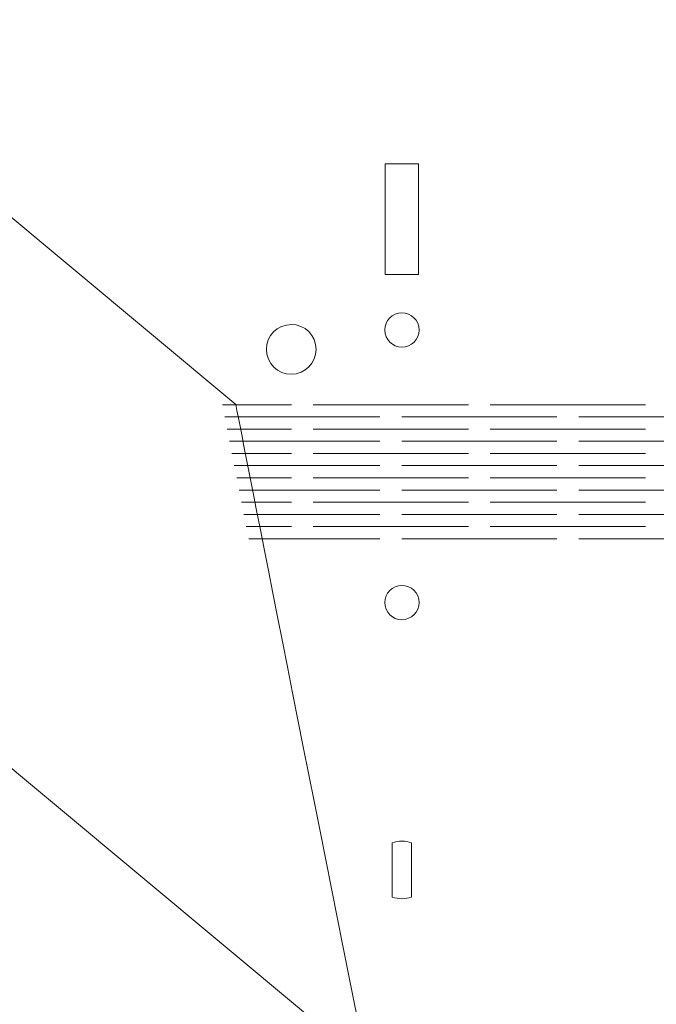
# Model space of a CAD drawing. Header units: inches. Extents: x -5.8 to 5.8, y -5.8 to 5.8.
# Tile 33 of 42: x 1.3 to 3.6, y -1.2 to 2.3. Entities that reach past the tile are written whole.
import ezdxf

# ---------------------------------------------------------------- set-up
doc = ezdxf.new("R2010")
doc.units = ezdxf.units.IN
doc.header["$MEASUREMENT"] = 0
doc.layers.add('VIEW_HATCHES', color=7, linetype='Continuous')

msp = doc.modelspace()

# ---------------------------------------------------------------- linework, layer by layer
at = {"layer": 'VIEW_HATCHES', "color": 4, "lineweight": 5}
for points in [[(2.1138, 0.9065), (2.1138, 0.9065), (0.9333, 1.8903), (0.9333, 1.8903), (0.9333, 1.8903), (0.8749, 1.9389), (0.841, 2.0109), (0.841, 2.0869), (0.841, 2.0869), (0.8409, 2.1629), (0.875, 2.2353), (0.9333, 2.284), (0.9333, 2.284), (0.9333, 2.284), (2.1138, 3.2677), (2.1138, 3.2677), (2.1138, 3.2677), (2.1138, 3.2677), (2.1138, 3.2677), (2.1138, 3.2677), (2.1138, 3.2677), (2.12, 3.2983), (2.4253, 4.8512), (2.5938, 5.6868), (2.5938, 5.6868), (2.6012, 5.7236), (2.6335, 5.75), (2.671, 5.75), (2.671, 5.75), (2.671, 5.75), (3.92, 5.75), (3.92, 5.75), (3.92, 5.75), (3.9575, 5.75), (3.9898, 5.7235), (3.9972, 5.6868), (3.9972, 5.6868), (4.2007, 4.6773), (4.471, 3.2983), (4.4772, 3.2677), (4.4772, 3.2677), (4.4772, 3.2677), (4.4772, 3.2677), (4.4772, 3.2677), (4.4772, 3.2677), (4.4772, 3.2677), (5.6577, 2.284), (5.6577, 2.284), (5.6577, 2.284), (5.7161, 2.2354), (5.7499, 2.1633), (5.75, 2.0874), (5.75, 2.0874), (5.7501, 2.0114), (5.716, 1.939), (5.6577, 1.8903), (5.6577, 1.8903), (5.6577, 1.8903), (4.4772, 0.9065), (4.4772, 0.9065), (4.4772, 0.9065), (4.4772, 0.9065), (4.4772, 0.9065), (4.4772, 0.9065), (4.4772, 0.9065), (4.471, 0.8759), (4.1554, -0.7278), (3.9972, -1.5126), (3.9972, -1.5126), (3.9898, -1.5493), (3.9575, -1.5757), (3.92, -1.5757), (3.92, -1.5757), (3.92, -1.5757), (2.6709, -1.5757), (2.6709, -1.5757), (2.6709, -1.5757), (2.6335, -1.5757), (2.6012, -1.5493), (2.5938, -1.5126), (2.5938, -1.5126), (2.3902, -0.5031), (2.1199, 0.8759), (2.1138, 0.9065), (2.1138, 0.9065), (2.1138, 0.9065), (2.1138, 0.9065), (2.1138, 0.9065)], [(-1.1817, -2.6375), (-1.1817, -2.6375), (-2.3622, -1.6538), (-2.3622, -1.6538), (-2.3622, -1.6538), (-2.4206, -1.6052), (-2.4544, -1.5331), (-2.4545, -1.4571), (-2.4545, -1.4571), (-2.4546, -1.3812), (-2.4205, -1.3088), (-2.3622, -1.2601), (-2.3622, -1.2601), (-2.3622, -1.2601), (-1.1817, -0.2763), (-1.1817, -0.2763), (-1.1817, -0.2763), (-1.1817, -0.2763), (-1.1817, -0.2763), (-1.1817, -0.2763), (-1.1817, -0.2763), (-1.1755, -0.2457), (-0.8702, 1.3071), (-0.7017, 2.1428), (-0.7017, 2.1428), (-0.6943, 2.1795), (-0.662, 2.2059), (-0.6245, 2.2059), (-0.6245, 2.2059), (-0.6245, 2.2059), (0.6246, 2.2059), (0.6246, 2.2059), (0.6246, 2.2059), (0.662, 2.206), (0.6943, 2.1795), (0.7017, 2.1428), (0.7017, 2.1428), (0.9053, 1.1333), (1.1755, -0.2457), (1.1817, -0.2763), (1.1817, -0.2763), (1.1817, -0.2763), (1.1817, -0.2763), (1.1817, -0.2763), (1.1817, -0.2763), (1.1817, -0.2763), (2.3622, -1.2601), (2.3622, -1.2601), (2.3622, -1.2601), (2.4206, -1.3087), (2.4545, -1.3807), (2.4545, -1.4567), (2.4545, -1.4567), (2.4546, -1.5327), (2.4205, -1.6051), (2.3622, -1.6538), (2.3622, -1.6538), (2.3622, -1.6538), (1.1817, -2.6375), (1.1817, -2.6375), (1.1817, -2.6375), (1.1817, -2.6375), (1.1817, -2.6375), (1.1817, -2.6375), (1.1817, -2.6375), (1.1755, -2.6681), (0.8599, -4.2719), (0.7017, -5.0566), (0.7017, -5.0566), (0.6943, -5.0933), (0.662, -5.1198), (0.6245, -5.1198), (0.6245, -5.1198), (0.6245, -5.1198), (-0.6245, -5.1198), (-0.6245, -5.1198), (-0.6245, -5.1198), (-0.662, -5.1198), (-0.6943, -5.0933), (-0.7017, -5.0566), (-0.7017, -5.0566), (-0.9052, -4.0471), (-1.1755, -2.6681), (-1.1817, -2.6375), (-1.1817, -2.6375), (-1.1817, -2.6375), (-1.1817, -2.6375), (-1.1817, -2.6375)]]:
    msp.add_open_spline(points, degree=3, knots=[0, 0, 0, 0, 0.045455, 0.045455, 0.045455, 0.045455, 0.090909, 0.090909, 0.090909, 0.090909, 0.136364, 0.136364, 0.136364, 0.136364, 0.181818, 0.181818, 0.181818, 0.181818, 0.227273, 0.227273, 0.227273, 0.227273, 0.272727, 0.272727, 0.272727, 0.272727, 0.318182, 0.318182, 0.318182, 0.318182, 0.363636, 0.363636, 0.363636, 0.363636, 0.409091, 0.409091, 0.409091, 0.409091, 0.454545, 0.454545, 0.454545, 0.454545, 0.5, 0.5, 0.5, 0.5, 0.545455, 0.545455, 0.545455, 0.545455, 0.590909, 0.590909, 0.590909, 0.590909, 0.636364, 0.636364, 0.636364, 0.636364, 0.681818, 0.681818, 0.681818, 0.681818, 0.727273, 0.727273, 0.727273, 0.727273, 0.772727, 0.772727, 0.772727, 0.772727, 0.818182, 0.818182, 0.818182, 0.818182, 0.863636, 0.863636, 0.863636, 0.863636, 0.909091, 0.909091, 0.909091, 0.909091, 0.954545, 0.954545, 0.954545, 0.954545, 1, 1, 1, 1], dxfattribs=at)
at = {"layer": 'VIEW_HATCHES', "lineweight": 5}
for points in [[(2.764, 1.7625), (2.764, 1.7625), (2.6459, 1.7625), (2.6459, 1.7625), (2.6459, 1.7625), (2.6459, 1.7625), (2.6459, 1.3688), (2.6459, 1.3688), (2.6459, 1.3688), (2.6459, 1.3688), (2.764, 1.3688), (2.764, 1.3688), (2.764, 1.3688), (2.764, 1.3688), (2.764, 1.7625), (2.764, 1.7625)], [(2.717, 1.1122), (2.75, 1.1188), (2.7714, 1.151), (2.7648, 1.184), (2.7648, 1.184), (2.7581, 1.2171), (2.7259, 1.2384), (2.6929, 1.2318), (2.6929, 1.2318), (2.6598, 1.2251), (2.6385, 1.1929), (2.6451, 1.1599), (2.6451, 1.1599), (2.6518, 1.1269), (2.684, 1.1055), (2.717, 1.1122)], [(2.3287, 1.0161), (2.3766, 1.0258), (2.4077, 1.0725), (2.398, 1.1204), (2.398, 1.1204), (2.3883, 1.1683), (2.3417, 1.1993), (2.2937, 1.1896), (2.2937, 1.1896), (2.2458, 1.18), (2.2148, 1.1333), (2.2245, 1.0854), (2.2245, 1.0854), (2.2341, 1.0375), (2.2808, 1.0065), (2.3287, 1.0161)], [(2.717, 0.1425), (2.75, 0.1491), (2.7714, 0.1813), (2.7648, 0.2144), (2.7648, 0.2144), (2.7581, 0.2474), (2.7259, 0.2688), (2.6929, 0.2621), (2.6929, 0.2621), (2.6598, 0.2555), (2.6384, 0.2233), (2.6451, 0.1902), (2.6451, 0.1902), (2.6518, 0.1572), (2.684, 0.1358), (2.717, 0.1425)], [(2.7394, -0.6526), (2.7171, -0.6446), (2.6928, -0.6446), (2.6705, -0.6526), (2.6705, -0.6526), (2.6705, -0.6526), (2.6705, -0.8453), (2.6705, -0.8453), (2.6705, -0.8453), (2.6928, -0.8533), (2.7171, -0.8533), (2.7394, -0.8454), (2.7394, -0.8454), (2.7394, -0.8454), (2.7394, -0.6526), (2.7394, -0.6526)]]:
    msp.add_open_spline(points, degree=3, knots=[0, 0, 0, 0, 0.25, 0.25, 0.25, 0.25, 0.5, 0.5, 0.5, 0.5, 0.75, 0.75, 0.75, 0.75, 1, 1, 1, 1], dxfattribs=at)
at = {"layer": 'VIEW_HATCHES', "color": 1, "lineweight": 5}
for points in [[(2.3117, 0.906), (2.3117, 0.906), (2.0659, 0.906), (2.0659, 0.906)], [(2.9416, 0.906), (2.9416, 0.906), (2.3894, 0.906), (2.3894, 0.906)], [(3.5716, 0.906), (3.5716, 0.906), (3.0194, 0.906), (3.0194, 0.906)], [(2.6266, 0.8627), (2.6266, 0.8627), (2.0744, 0.8627), (2.0744, 0.8627)], [(3.2568, 0.8627), (3.2568, 0.8627), (2.7046, 0.8627), (2.7046, 0.8627)], [(3.8867, 0.8626), (3.8867, 0.8626), (3.3345, 0.8627), (3.3345, 0.8627)], [(2.3116, 0.8193), (2.3116, 0.8193), (2.0829, 0.8193), (2.0829, 0.8193)], [(2.9415, 0.8193), (2.9415, 0.8193), (2.3893, 0.8193), (2.3893, 0.8193)], [(3.5716, 0.8193), (3.5716, 0.8193), (3.0194, 0.8193), (3.0194, 0.8193)], [(2.6265, 0.7759), (2.6265, 0.7759), (2.0915, 0.7759), (2.0915, 0.7759)], [(3.2566, 0.7759), (3.2566, 0.7759), (2.7044, 0.7759), (2.7044, 0.7759)], [(3.8866, 0.7759), (3.8866, 0.7759), (3.3344, 0.7759), (3.3344, 0.7759)], [(2.3116, 0.7326), (2.3116, 0.7326), (2.1, 0.7326), (2.1, 0.7326)], [(2.9415, 0.7326), (2.9415, 0.7326), (2.3893, 0.7326), (2.3893, 0.7326)], [(3.5715, 0.7326), (3.5715, 0.7326), (3.0193, 0.7326), (3.0193, 0.7326)], [(2.6265, 0.6892), (2.6265, 0.6892), (2.1085, 0.6892), (2.1085, 0.6892)], [(3.2566, 0.6892), (3.2566, 0.6892), (2.7045, 0.6892), (2.7045, 0.6892)], [(3.8866, 0.6892), (3.8866, 0.6892), (3.3344, 0.6892), (3.3344, 0.6892)], [(2.3115, 0.6458), (2.3115, 0.6458), (2.1171, 0.6458), (2.1171, 0.6458)], [(2.9414, 0.6458), (2.9414, 0.6458), (2.3892, 0.6458), (2.3892, 0.6458)], [(3.5715, 0.6458), (3.5715, 0.6458), (3.0193, 0.6458), (3.0193, 0.6458)], [(2.6264, 0.6025), (2.6264, 0.6025), (2.1256, 0.6025), (2.1256, 0.6025)], [(3.2565, 0.6025), (3.2565, 0.6025), (2.7043, 0.6025), (2.7043, 0.6025)], [(3.8865, 0.6025), (3.8865, 0.6025), (3.3343, 0.6025), (3.3343, 0.6025)], [(2.3117, 0.5591), (2.3117, 0.5591), (2.1341, 0.5591), (2.1341, 0.5591)], [(2.9416, 0.5591), (2.9416, 0.5591), (2.3894, 0.5591), (2.3894, 0.5591)], [(3.5714, 0.5591), (3.5714, 0.5591), (3.0192, 0.5591), (3.0192, 0.5591)], [(2.6266, 0.5157), (2.6266, 0.5157), (2.1427, 0.5157), (2.1427, 0.5157)], [(3.2567, 0.5157), (3.2567, 0.5157), (2.7045, 0.5157), (2.7045, 0.5157)], [(3.8866, 0.5157), (3.8866, 0.5157), (3.3345, 0.5157), (3.3345, 0.5157)], [(2.3116, 0.4724), (2.3116, 0.4724), (2.1512, 0.4724), (2.1512, 0.4724)], [(2.9415, 0.4724), (2.9415, 0.4724), (2.3893, 0.4724), (2.3893, 0.4724)], [(3.5716, 0.4723), (3.5716, 0.4723), (3.0194, 0.4724), (3.0194, 0.4724)], [(2.6264, 0.429), (2.6264, 0.429), (2.1598, 0.429), (2.1598, 0.429)], [(3.2566, 0.429), (3.2566, 0.429), (2.7044, 0.429), (2.7044, 0.429)], [(3.8865, 0.429), (3.8865, 0.429), (3.3343, 0.429), (3.3343, 0.429)]]:
    msp.add_open_spline(points, degree=3, dxfattribs=at)

doc.saveas('drawing.dxf')
